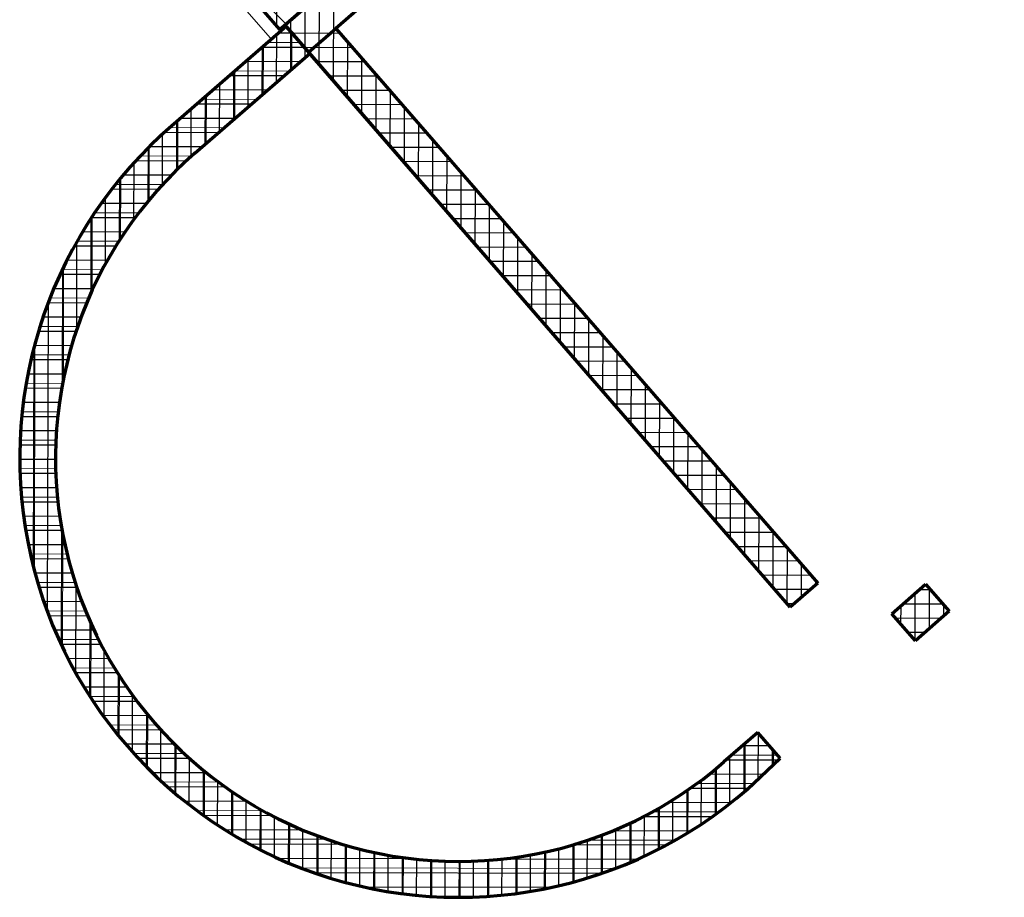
# Model space of a CAD drawing. Header units: millimetres. Extents: x 98667 to 994031, y -2704 to 533009.
# Tile 102 of 153: x 478377 to 483871, y 260601 to 265497. Entities that reach past the tile are written whole.
import ezdxf

# ---------------------------------------------------------------- set-up
doc = ezdxf.new("R2010")
doc.units = ezdxf.units.MM
for name, color, linetype, lineweight in [('A-WALL-FNSH', 1, 'Continuous', 15), ('A-WALL-FULL', 6, 'Continuous', 70), ('A-WALL-PATT', 5, 'Continuous', 15)]:
    doc.layers.add(name, color=color, linetype=linetype, lineweight=lineweight)
doc.layers.add('A-WALL-PATT-50', color=5, linetype='Continuous')

msp = doc.modelspace()

# ---------------------------------------------------------------- linework, layer by layer
at = {"layer": 'A-WALL-FNSH', "color": 251, "linetype": 'ByBlock'}
for p, q in [((479059.7, 266326), (479827.4, 265442.8)), ((479052.8, 266227.2), (479774.6, 265396.9))]:
    msp.add_line(p, q, dxfattribs=at)
at = {"layer": 'A-WALL-FULL', "color": 251, "linetype": 'ByBlock'}
for p, q in [((479857.6, 265467.9), (486499.4, 271241.4)), ((486479.7, 270959.4), (480140.4, 265448.2)), ((479059.7, 266326), (479827.5, 265442.8)), ((479865.1, 265475.6), (479967.1, 265564.2)), ((479864.4, 265460), (479223.8, 264903.2)), ((479827.5, 265442.8), (479865.1, 265475.6)), ((482676.1, 262219.9), (479857.6, 265467.9)), ((479995.7, 265309.1), (479864.4, 265460)), ((479988.4, 265316), (480140.4, 265448.2)), ((480140.4, 265448.2), (482830.2, 262353.9)), ((480140.4, 265448.2), (482830.2, 262353.9)), ((482676.1, 262219.9), (479988.4, 265316)), ((479354.7, 264751.9), (479995.7, 265309.1)), ((482830.2, 262353.9), (482676.1, 262219.9)), ((482830.2, 262353.9), (482676.1, 262219.9)), ((483243.6, 262183.2), (483432.3, 262347.2)), ((483432.3, 262347.2), (483563.5, 262196.3)), ((483374.8, 262032.3), (483243.6, 262183.2)), ((483563.5, 262196.3), (483374.8, 262032.3)), ((482495.4, 261519.6), (482306.8, 261355.7)), ((482620.1, 261376.2), (482495.4, 261519.6)), ((482438, 261204.7), (482620.1, 261376.2))]:
    msp.add_line(p, q, dxfattribs=at)
for radius, end in [(2450, 311.111), (2250, 311.1216)]:
    msp.add_arc((480827.1, 263050.6), radius, 130.8751, end, dxfattribs=at)
at = {"layer": 'A-WALL-PATT', "color": 251, "linetype": 'Continuous'}
for p, q in [((479862.6, 265473.4), (479371.8, 265967)), ((480048.9, 265247.5), (480050, 265635.1)), ((479890.6, 265429.8), (479890.8, 265496.7)), ((479895.5, 265222), (479896, 265423.6)), ((479943.1, 265369.6), (479761, 265370.1)), ((480207.1, 265065.1), (480208, 265370.4)), ((479736.4, 265083.7), (479737.1, 265349.3)), ((480233.5, 265341.1), (479967, 265341.8)), ((479577.2, 264945.4), (479578, 265211)), ((479882.8, 265211), (479578.9, 265211.9)), ((480371.8, 265181.9), (480105.1, 265182.7)), ((480365.4, 264882.7), (480366.2, 265188.4)), ((479700.8, 265052.8), (479396.9, 265053.6)), ((479418.1, 264807.1), (479418.8, 265072.7)), ((480510.2, 265022.8), (480243.2, 265023.5)), ((480523.6, 264700.4), (480524.5, 265006.4)), ((479258.9, 264664.1), (479259.7, 264934.4)), ((479518.7, 264894.5), (479214.8, 264895.4)), ((480648.5, 264863.7), (480381.3, 264864.4)), ((480681.9, 264518), (480682.7, 264824.3)), ((479099.7, 264492.4), (479100.5, 264788.9)), ((479336.8, 264736.3), (479049.9, 264737.1)), ((480786.8, 264704.5), (480519.4, 264705.3)), ((478940.4, 264276.5), (478941.3, 264614.7)), ((480840.1, 264335.7), (480841, 264642.3)), ((479174.9, 264578), (478912, 264578.7)), ((480925.2, 264545.4), (480657.5, 264546.1)), ((480998.4, 264153.3), (480999.2, 264460.2)), ((478780.8, 263986.2), (478782, 264399.7)), ((479041.5, 264419.6), (478795.7, 264420.3)), ((481063.5, 264386.3), (480795.6, 264387)), ((481156.6, 263971), (481157.5, 264278.2)), ((478930.5, 264261.1), (478697.4, 264261.8)), ((481201.8, 264227.1), (480933.7, 264227.9)), ((478620.7, 263491.4), (478622.4, 264119.2)), ((478838.2, 264102.6), (478614.8, 264103.3)), ((481340.2, 264068), (481071.8, 264068.7)), ((481314.9, 263788.6), (481315.7, 264096.1)), ((478762.1, 263944.1), (478546.1, 263944.7)), ((481478.5, 263908.9), (481209.9, 263909.6)), ((481473.1, 263606.2), (481474, 263914.1)), ((478700.5, 263785.5), (478490.1, 263786.1)), ((481616.8, 263749.7), (481347.9, 263750.5)), ((481631.4, 263423.9), (481632.2, 263732)), ((478459, 262422.5), (478462.5, 263691.8)), ((478652.2, 263626.9), (478446, 263627.5)), ((481755.2, 263590.6), (481486, 263591.3)), ((481789.6, 263241.5), (481790.5, 263550)), ((478616.2, 263468.3), (478413.1, 263468.8)), ((481893.5, 263431.5), (481624.1, 263432.2)), ((481947.9, 263059.2), (481948.7, 263368)), ((478592.1, 263309.6), (478390.9, 263310.1)), ((482031.8, 263272.3), (481762.2, 263273.1)), ((482106.1, 262876.8), (482107, 263185.9)), ((478579.4, 263150.9), (478379.2, 263151.4)), ((482170.2, 263113.2), (481900.3, 263114)), ((478577.9, 262992.1), (478377.8, 262992.7)), ((482308.5, 262954.1), (482038.4, 262954.8)), ((482264.4, 262694.5), (482265.2, 263003.9)), ((478587.6, 262833.3), (478386.7, 262833.9)), ((482446.8, 262794.9), (482176.5, 262795.7)), ((482422.6, 262512.1), (482423.5, 262821.8)), ((478608.8, 262674.5), (478406.1, 262675.1)), ((478616.6, 261994.2), (478618.3, 262622.1)), ((482585.2, 262635.8), (482314.6, 262636.6)), ((482580.9, 262329.7), (482581.7, 262639.8)), ((478641.6, 262515.7), (478436.1, 262516.2)), ((482723.5, 262476.7), (482452.7, 262477.4)), ((482739.5, 262275), (482740, 262457.7)), ((478686.8, 262356.8), (478477.2, 262357.4)), ((482788.6, 262317.8), (482590.8, 262318.3)), ((483373.8, 262033.4), (483374.5, 262297)), ((483459.5, 262315.9), (483396.5, 262316.1)), ((478745, 262197.9), (478530.1, 262198.5)), ((483532.9, 262169.7), (483533.1, 262231.3)), ((478774.6, 261712.9), (478775.7, 262126.4)), ((483518.3, 262157), (483265.8, 262157.7)), ((478817.4, 262038.9), (478595.5, 262039.6)), ((478905.7, 261880), (478674.6, 261880.6)), ((478932.7, 261497), (478933.6, 261835.2)), ((479012.1, 261720.9), (478768.9, 261721.6)), ((479091, 261322), (479091.8, 261618.5)), ((479140.2, 261561.8), (478880.9, 261562.5)), ((479249.3, 261176.3), (479250.1, 261445.8)), ((482424.4, 261192.9), (482425.1, 261458.5)), ((482583.6, 261341.8), (482583.8, 261418)), ((479295.3, 261402.6), (479013.5, 261403.4)), ((482605.1, 261393.5), (482351.1, 261394.2)), ((479407.7, 261053.7), (479408.4, 261304.3)), ((482265.3, 261067.2), (482266, 261320.9)), ((479486.9, 261243.3), (479172, 261244.2)), ((482106.2, 260961.1), (482106.9, 261200.1)), ((482470.3, 261235.1), (482157.3, 261236)), ((479566.2, 260950), (479566.9, 261186.7)), ((479734.2, 261083.9), (479364.8, 261084.9)), ((479724.7, 260862.7), (479725.3, 261088.9)), ((481947.3, 260871.7), (481947.9, 261099.7)), ((482278.6, 261076.9), (481909.1, 261077.9)), ((479883.3, 260789.8), (479883.9, 261007.9)), ((481788.3, 260797.1), (481788.9, 261016.6)), ((480091.9, 260924.2), (479608, 260925.5)), ((480041.9, 260729.9), (480042.4, 260941.9)), ((482034.5, 260918.8), (481550.6, 260920.2)), ((481629.4, 260735.7), (481630, 260948.8)), ((480200.5, 260682.2), (480201, 260889.5)), ((481470.5, 260686.7), (481471.1, 260894.8)), ((480359.1, 260645.8), (480359.7, 260849.8)), ((480517.8, 260620.3), (480518.4, 260821.9)), ((481152.8, 260622.4), (481153.4, 260824.4)), ((481311.6, 260649.1), (481312.2, 260853.6)), ((481698.8, 260761), (479942.8, 260765.8)), ((480676.5, 260605.3), (480677.1, 260805.7)), ((480835.3, 260600.7), (480835.8, 260800.7)), ((480994, 260606.4), (480994.6, 260806.9)), ((480960.2, 260604.3), (480680.5, 260605.1))]:
    msp.add_line(p, q, dxfattribs=at)
at = {"layer": 'A-WALL-PATT-50', "color": 251, "linetype": 'Continuous'}
for p, q in [((479811.4, 265461.4), (479812.1, 265742.5)), ((480128, 265156.3), (480129.5, 265704.2)), ((480048.9, 265247.5), (480050, 265635.1)), ((479969.8, 265338.6), (479970.4, 265565.9)), ((479890.6, 265429.8), (479890.8, 265496.7)), ((479890.1, 265217.3), (479890.6, 265429.8)), ((479810.5, 265148.1), (479811.2, 265413.8)), ((479898, 265421.4), (479820.2, 265421.6)), ((480164.4, 265420.6), (479898, 265421.4)), ((480207.1, 265065.1), (480208, 265370.4)), ((479967.3, 265341.8), (479729.2, 265342.4)), ((479730.9, 265079), (479731.7, 265344.6)), ((480233.5, 265341.1), (479967, 265341.8)), ((479969.6, 265286.5), (479969.8, 265338.9)), ((479942, 265262.5), (479638.1, 265263.3)), ((479651.4, 265009.8), (479652.1, 265275.5)), ((480302.7, 265261.5), (480036.1, 265262.2)), ((480286.3, 264973.9), (480287.1, 265279.4)), ((479571.8, 264940.7), (479572.5, 265206.3)), ((479851, 265183.4), (479547.1, 265184.2)), ((480371.8, 265181.9), (480105.1, 265182.7)), ((480365.4, 264882.7), (480366.2, 265188.4)), ((479760, 265104.2), (479456.1, 265105.1)), ((479492.2, 264871.5), (479493, 265137.1)), ((480441, 265102.4), (480174.2, 265103.1)), ((480444.5, 264791.6), (480445.4, 265097.4)), ((479412.7, 264802.3), (479413.4, 265068)), ((479333.1, 264733), (479333.8, 264998.8)), ((479668.9, 265025.1), (479365.1, 265026)), ((480510.2, 265022.8), (480243.2, 265023.5)), ((480523.6, 264700.4), (480524.5, 265006.4)), ((479253.5, 264658.8), (479254.3, 264929.6)), ((479577.9, 264946), (479274, 264946.8)), ((480579.3, 264943.2), (480312.2, 264944)), ((480602.8, 264609.2), (480603.6, 264915.3)), ((479173.9, 264576.9), (479174.7, 264859.5)), ((479486.9, 264866.9), (479183.7, 264867.7)), ((480648.5, 264863.7), (480381.3, 264864.4)), ((480681.9, 264518), (480682.7, 264824.3)), ((479094.3, 264485.8), (479095.1, 264783.4)), ((479395.9, 264787.7), (479100.2, 264788.6)), ((480717.7, 264784.1), (480450.3, 264784.8)), ((479306.1, 264708.6), (479024.1, 264709.4)), ((480761, 264426.8), (480761.8, 264733.3)), ((479014.6, 264383.8), (479015.5, 264700)), ((480786.8, 264704.5), (480519.4, 264705.3)), ((478934.9, 264268.1), (478935.9, 264608.1)), ((479224.1, 264629.5), (478954.3, 264630.2)), ((480856, 264625), (480588.4, 264625.7)), ((480840.1, 264335.7), (480841, 264642.3)), ((479149.8, 264550.3), (478890.3, 264551)), ((480925.2, 264545.4), (480657.5, 264546.1)), ((480919.3, 264244.5), (480920.1, 264551.2)), ((478855.2, 264134.1), (478856.2, 264506)), ((479082.2, 264471.1), (478831.4, 264471.8)), ((480994.3, 264465.8), (480726.5, 264466.6)), ((480998.4, 264153.3), (480999.2, 264460.2)), ((478775.4, 263974.1), (478776.5, 264391.4)), ((479020.6, 264391.9), (478777.3, 264392.6)), ((481063.5, 264386.3), (480795.6, 264387)), ((481077.5, 264062.1), (481078.3, 264369.2)), ((478964.4, 264312.7), (478727.6, 264313.3)), ((481132.7, 264306.7), (480864.6, 264307.4)), ((481156.6, 263971), (481157.5, 264278.2)), ((478913.1, 264233.4), (478681.9, 264234.1)), ((478695.4, 263770.7), (478696.8, 264260.7)), ((481201.8, 264227.1), (480933.7, 264227.9)), ((481235.7, 263879.8), (481236.6, 264187.2)), ((478615.2, 263462.9), (478617, 264107.9)), ((478866.3, 264154.2), (478640, 264154.8)), ((481271, 264147.6), (481002.7, 264148.3)), ((478823.8, 264074.9), (478601.8, 264075.6)), ((481340.2, 264068), (481071.8, 264068.7)), ((481314.9, 263788.6), (481315.7, 264096.1)), ((478785.2, 263995.7), (478567, 263996.3)), ((481394, 263697.4), (481394.8, 264005.1)), ((481409.3, 263988.4), (481140.8, 263989.2)), ((478532.3, 262192.5), (478537.1, 263921.5)), ((478750.4, 263916.4), (478535.4, 263917)), ((481478.5, 263908.9), (481209.9, 263909.6)), ((481473.1, 263606.2), (481474, 263914.1)), ((478719, 263837.1), (478507, 263837.7)), ((481547.7, 263829.3), (481278.9, 263830)), ((481552.2, 263515.1), (481553.1, 263823.1)), ((478691.1, 263757.8), (478481.6, 263758.4)), ((481616.8, 263749.7), (481347.9, 263750.5)), ((481631.4, 263423.9), (481632.2, 263732)), ((478453.7, 262443.1), (478457, 263671.3)), ((478666.5, 263678.5), (478459.1, 263679.1)), ((481686, 263670.2), (481417, 263670.9)), ((481710.5, 263332.7), (481711.3, 263641)), ((478645, 263599.2), (478439.4, 263599.7)), ((481755.2, 263590.6), (481486, 263591.3)), ((478626.6, 263519.9), (478422.6, 263520.4)), ((481824.3, 263511), (481555.1, 263511.8)), ((481789.6, 263241.5), (481790.5, 263550)), ((481868.7, 263150.3), (481869.6, 263459)), ((478611.2, 263440.5), (478408.4, 263441.1)), ((481893.5, 263431.5), (481624.1, 263432.2)), ((478598.7, 263361.2), (478396.9, 263361.7)), ((481962.7, 263351.9), (481693.2, 263352.7)), ((481947.9, 263059.2), (481948.7, 263368)), ((478589, 263281.8), (478388.1, 263282.4)), ((482031.8, 263272.3), (481762.2, 263273.1)), ((482027, 262968), (482027.8, 263276.9)), ((478582.2, 263202.5), (478381.9, 263203)), ((482101, 263192.8), (481831.3, 263193.5)), ((482106.1, 262876.8), (482107, 263185.9)), ((478578.3, 263123.1), (478378.2, 263123.7)), ((482170.2, 263113.2), (481900.3, 263114)), ((482185.2, 262785.6), (482186.1, 263094.9)), ((478577.1, 263043.7), (478377.1, 263044.3)), ((482239.3, 263033.6), (481969.4, 263034.4)), ((478578.8, 262964.4), (478378.6, 262964.9)), ((482308.5, 262954.1), (482038.4, 262954.8)), ((482264.4, 262694.5), (482265.2, 263003.9)), ((482343.5, 262603.3), (482344.3, 262912.8)), ((478583.2, 262885), (478382.7, 262885.5)), ((482377.7, 262874.5), (482107.5, 262875.3)), ((478590.5, 262805.6), (478389.4, 262806.1)), ((482446.8, 262794.9), (482176.5, 262795.7)), ((482422.6, 262512.1), (482423.5, 262821.8)), ((482501.7, 262420.9), (482502.6, 262730.8)), ((478600.6, 262726.2), (478398.6, 262726.7)), ((482516, 262715.4), (482245.5, 262716.1)), ((478613.7, 262646.8), (478410.5, 262647.3)), ((478611.2, 262005.6), (478613, 262650.6)), ((482585.2, 262635.8), (482314.6, 262636.6)), ((482580.9, 262329.7), (482581.7, 262639.8)), ((478629.6, 262567.3), (478425.1, 262567.9)), ((482654.3, 262556.3), (482383.6, 262557)), ((482660, 262238.6), (482660.8, 262548.8)), ((478648.6, 262487.9), (478442.5, 262488.5)), ((482723.5, 262476.7), (482452.7, 262477.4)), ((482739.5, 262275), (482740, 262457.7)), ((478670.7, 262408.5), (478462.6, 262409.1)), ((482792.6, 262397.1), (482521.7, 262397.9)), ((482819, 262344.2), (482819.1, 262366.7)), ((478696, 262329), (478485.6, 262329.6)), ((478690.1, 261852.4), (478691.5, 262342.4)), ((482788.6, 262317.8), (482590.8, 262318.3)), ((483373.8, 262033.4), (483374.5, 262297)), ((483459.5, 262315.9), (483396.5, 262316.1)), ((483453.4, 262100.6), (483454, 262322.3)), ((478724.6, 262249.6), (478511.6, 262250.2)), ((482697.6, 262238.6), (482659.8, 262238.7)), ((483528.7, 262236.3), (483305.5, 262237)), ((483294.7, 262124.5), (483295, 262227.8)), ((483532.9, 262169.7), (483533.1, 262231.3)), ((478756.6, 262170.1), (478540.6, 262170.7)), ((478769.2, 261721.2), (478770.3, 262138.5)), ((483518.3, 262157), (483265.8, 262157.7)), ((478792.2, 262090.6), (478572.8, 262091.3)), ((483427.2, 262077.9), (483334.9, 262078.1)), ((478831.6, 262011.2), (478608.3, 262011.8)), ((478848.2, 261606.2), (478849.2, 261978)), ((478875.1, 261931.7), (478647.3, 261932.3)), ((478922.9, 261852.2), (478689.9, 261852.8)), ((478927.3, 261503.6), (478928.3, 261843.7)), ((478975.3, 261772.6), (478736.5, 261773.3)), ((479032.8, 261693.1), (478787.2, 261693.8)), ((479006.4, 261411.3), (479007.3, 261727.5)), ((479095.9, 261613.6), (478842.4, 261614.3)), ((479085.6, 261327.4), (479086.4, 261625)), ((479165.1, 261534), (478902.4, 261534.7)), ((479164.7, 261250.9), (479165.5, 261533.6)), ((482498.5, 261261.7), (482499.2, 261515.2)), ((479241.4, 261454.4), (478967.8, 261455.2)), ((479243.9, 261180.9), (479244.7, 261451.2)), ((482560, 261445.3), (482410.3, 261445.7)), ((482419, 261188.3), (482419.7, 261453.8)), ((482578.1, 261336.7), (482578.4, 261424.2)), ((479325.8, 261374.8), (479039.2, 261375.6)), ((479323.1, 261116.6), (479323.8, 261376.5)), ((482609, 261365.7), (482319.3, 261366.5)), ((482339.4, 261123.1), (482340.1, 261384.6)), ((479402.3, 261057.5), (479403, 261308.7)), ((482259.9, 261063.3), (482260.6, 261316.4)), ((479419.7, 261295.2), (479117.2, 261296)), ((479481.6, 261003.2), (479482.2, 261246.8)), ((482180.3, 261008.3), (482181, 261253.6)), ((482524.9, 261286.6), (482224.8, 261287.4)), ((479525.3, 261215.5), (479202.9, 261216.4)), ((482100.8, 260957.8), (482101.5, 261196.4)), ((482440.9, 261207.5), (482118.7, 261208.3)), ((479560.8, 260953.3), (479561.5, 261190.4)), ((479640, 260907.4), (479640.7, 261138.9)), ((482021.3, 260911.4), (482022, 261144.1)), ((479645.7, 261135.8), (479297.6, 261136.7)), ((479719.3, 260865.4), (479719.9, 261091.9)), ((481941.8, 260868.9), (481942.5, 261096.6)), ((482346, 261128.3), (481997.9, 261129.3)), ((479786, 261056), (479403, 261057.1)), ((479798.6, 260827), (479799.2, 261049.2)), ((482240.2, 261049.3), (481857.2, 261050.3)), ((481862.3, 260830.1), (481863, 261053.3)), ((479955.9, 260976.2), (479521.7, 260977.4)), ((479877.9, 260792), (479878.5, 261010.4)), ((479957.1, 260760.3), (479957.7, 260975.4)), ((481703.4, 260762.7), (481704, 260978.6)), ((481782.9, 260794.8), (481783.5, 261014)), ((480036.4, 260731.8), (480037, 260943.9)), ((481544.5, 260708.1), (481545.1, 260918.3)), ((481624, 260733.9), (481624.5, 260946.7)), ((482121, 260970.2), (481686.9, 260971.4)), ((480178.4, 260896.2), (479657.9, 260897.6)), ((480115.7, 260706.2), (480116.3, 260915.9)), ((480195.1, 260683.6), (480195.6, 260891.1)), ((480274.4, 260663.8), (480274.9, 260869.5)), ((481385.6, 260665.2), (481386.2, 260871.2)), ((481984.4, 260891.2), (481463.9, 260892.7)), ((481465.1, 260685.2), (481465.6, 260893.2)), ((480567, 260815.7), (479818.7, 260817.8)), ((480353.7, 260646.8), (480354.3, 260850.9)), ((480433, 260632.6), (480433.6, 260835.3)), ((480512.4, 260621), (480512.9, 260822.7)), ((480591.7, 260612), (480592.3, 260812.9)), ((481068, 260612.5), (481068.5, 260813.7)), ((481823.2, 260812.3), (481074.9, 260814.3)), ((481147.4, 260621.7), (481147.9, 260823.7)), ((481226.8, 260633.5), (481227.4, 260836.6)), ((481306.2, 260648), (481306.8, 260852.4)), ((480671.1, 260605.6), (480671.6, 260806)), ((480750.5, 260601.9), (480751, 260802)), ((480829.8, 260600.7), (480830.4, 260800.7)), ((480909.2, 260602), (480909.8, 260802.2)), ((480988.6, 260606), (480989.1, 260806.5)), ((481622.8, 260733.5), (480018.7, 260737.9)), ((481339.6, 260654.9), (480301.4, 260657.7))]:
    msp.add_line(p, q, dxfattribs=at)

doc.saveas('drawing.dxf')
